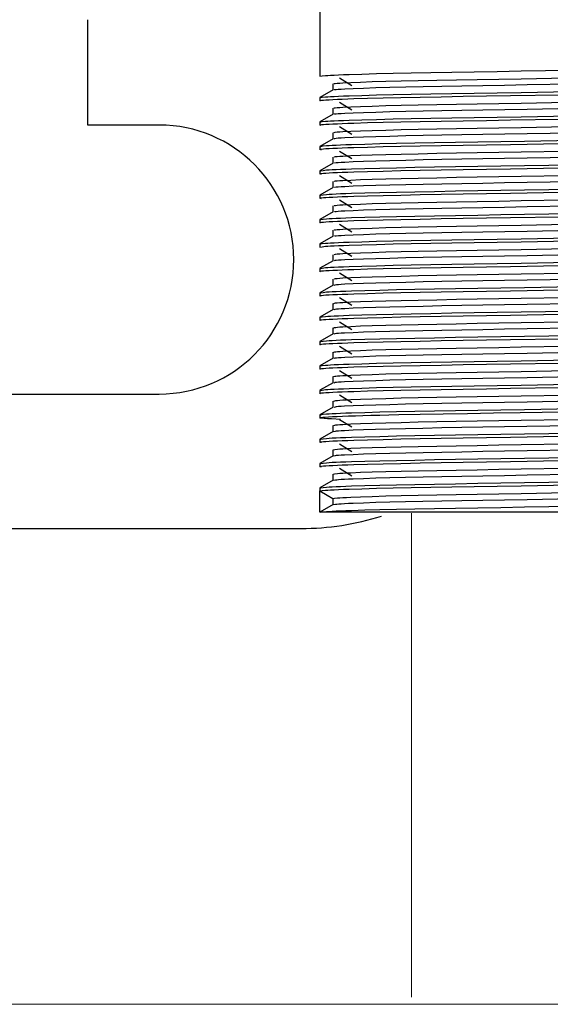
# Model space of a CAD drawing. Header units: millimetres. Extents: x 262469 to 275208, y -32539 to 9411.
# Tile 144 of 256: x 268146 to 268158, y -14149 to -14126. Entities that reach past the tile are written whole.
import ezdxf

# ---------------------------------------------------------------- set-up
doc = ezdxf.new("R2010")
doc.units = ezdxf.units.MM
doc.header["$LTSCALE"] = 100
doc.layers.add('$ IE_TELETECHNIKA', color=5, linetype='Continuous', lineweight=30)

msp = doc.modelspace()

# ---------------------------------------------------------------- linework, layer by layer
at = {"layer": '$ IE_TELETECHNIKA', "color": 7, "linetype": 'Continuous'}
for p, q in [((268153.033, -14122.219), (268153.033, -14127.752)), ((268147.597, -14128.896), (268147.597, -14126.426)), ((268153.495, -14127.788), (268153.781, -14127.967)), ((268153.344, -14128.072), (268153.035, -14128.25)), ((268153.342, -14127.931), (268153.342, -14128.073)), ((268153.342, -14127.931), (268153.342, -14128.073)), ((268153.033, -14128.252), (268153.033, -14128.324)), ((268153.342, -14128.502), (268153.342, -14128.644)), ((268153.342, -14128.502), (268153.342, -14128.644)), ((268153.495, -14128.36), (268153.781, -14128.538)), ((268153.344, -14128.643), (268153.035, -14128.822)), ((268149.274, -14128.896), (268147.597, -14128.896)), ((268153.033, -14128.824), (268153.033, -14128.895)), ((268153.495, -14128.931), (268153.781, -14129.11)), ((268153.344, -14129.214), (268153.035, -14129.393)), ((268153.342, -14129.074), (268153.342, -14129.216)), ((268153.342, -14129.074), (268153.342, -14129.216)), ((268153.033, -14129.395), (268153.033, -14129.467)), ((268153.072, -14129.477), (268153.059, -14129.473)), ((268153.342, -14129.645), (268153.342, -14129.787)), ((268153.342, -14129.645), (268153.342, -14129.787)), ((268153.495, -14129.503), (268153.781, -14129.681)), ((268153.344, -14129.786), (268153.035, -14129.965)), ((268153.033, -14129.967), (268153.033, -14130.038)), ((268153.072, -14130.048), (268153.059, -14130.045)), ((268153.495, -14130.074), (268153.781, -14130.253)), ((268153.344, -14130.357), (268153.035, -14130.536)), ((268153.342, -14130.217), (268153.342, -14130.358)), ((268153.342, -14130.217), (268153.342, -14130.358)), ((268153.033, -14130.538), (268153.033, -14130.609)), ((268153.072, -14130.619), (268153.059, -14130.616)), ((268153.495, -14130.645), (268153.781, -14130.824)), ((268153.342, -14130.788), (268153.342, -14130.93)), ((268153.342, -14130.788), (268153.342, -14130.93)), ((268153.344, -14130.929), (268153.035, -14131.107)), ((268153.033, -14131.109), (268153.033, -14131.181)), ((268153.495, -14131.217), (268153.781, -14131.395)), ((268153.344, -14131.5), (268153.035, -14131.679)), ((268153.342, -14131.359), (268153.342, -14131.501)), ((268153.342, -14131.359), (268153.342, -14131.501)), ((268153.033, -14131.681), (268153.033, -14131.752)), ((268153.495, -14131.788), (268153.781, -14131.967)), ((268153.342, -14131.931), (268153.342, -14132.073)), ((268153.342, -14131.931), (268153.342, -14132.073)), ((268153.033, -14132.252), (268153.033, -14132.324)), ((268153.344, -14132.072), (268153.035, -14132.25)), ((268153.495, -14132.36), (268153.781, -14132.538)), ((268153.344, -14132.643), (268153.035, -14132.822)), ((268153.342, -14132.502), (268153.342, -14132.644)), ((268153.342, -14132.502), (268153.342, -14132.644)), ((268153.033, -14132.824), (268153.033, -14132.895)), ((268153.495, -14132.931), (268153.781, -14133.11)), ((268153.342, -14133.074), (268153.342, -14133.215)), ((268153.342, -14133.074), (268153.342, -14133.215)), ((268153.033, -14133.395), (268153.033, -14133.467)), ((268153.344, -14133.214), (268153.035, -14133.393)), ((268153.495, -14133.502), (268153.781, -14133.681)), ((268153.344, -14133.786), (268153.035, -14133.964)), ((268153.342, -14133.645), (268153.342, -14133.787)), ((268153.342, -14133.645), (268153.342, -14133.787)), ((268153.033, -14133.967), (268153.033, -14134.038)), ((268153.495, -14134.074), (268153.781, -14134.252)), ((268153.342, -14134.217), (268153.342, -14134.358)), ((268153.342, -14134.217), (268153.342, -14134.358)), ((268153.033, -14134.538), (268153.033, -14134.609)), ((268153.344, -14134.357), (268153.035, -14134.536)), ((268153.342, -14134.788), (268153.342, -14134.93)), ((268153.342, -14134.788), (268153.342, -14134.93)), ((268153.495, -14134.645), (268153.781, -14134.824)), ((268153.344, -14134.929), (268153.035, -14135.107)), ((268140.792, -14135.195), (268149.274, -14135.195)), ((268153.033, -14135.109), (268153.033, -14135.181)), ((268153.495, -14135.217), (268153.781, -14135.395)), ((268153.342, -14135.359), (268153.342, -14135.501)), ((268153.342, -14135.359), (268153.342, -14135.501)), ((268153.033, -14135.681), (268153.033, -14135.752)), ((268153.344, -14135.5), (268153.035, -14135.679)), ((268153.072, -14135.762), (268153.033, -14135.752)), ((268153.342, -14135.931), (268153.342, -14136.073)), ((268153.342, -14135.931), (268153.342, -14136.073)), ((268153.495, -14135.788), (268153.781, -14135.967)), ((268153.344, -14136.071), (268153.035, -14136.25)), ((268153.033, -14136.252), (268153.033, -14136.324)), ((268153.072, -14136.333), (268153.059, -14136.33)), ((268153.495, -14136.359), (268153.781, -14136.538)), ((268153.344, -14136.643), (268153.035, -14136.822)), ((268153.342, -14136.502), (268153.342, -14136.644)), ((268153.342, -14136.502), (268153.342, -14136.644)), ((268153.033, -14136.824), (268153.033, -14136.895)), ((268153.072, -14136.905), (268153.059, -14136.902)), ((268153.342, -14137.074), (268153.342, -14137.215)), ((268153.342, -14137.074), (268153.342, -14137.215)), ((268153.495, -14136.931), (268153.781, -14137.109)), ((268153.344, -14137.214), (268153.035, -14137.393)), ((268153.033, -14137.395), (268153.033, -14137.461)), ((268153.033, -14137.966), (268153.033, -14137.466)), ((268153.344, -14137.786), (268153.035, -14137.964)), ((268153.342, -14137.645), (268153.342, -14137.787)), ((268164.749, -14137.966), (268153.033, -14137.966)), ((268137.474, -14138.344), (268152.592, -14138.344))]:
    msp.add_line(p, q, dxfattribs=at)
at = {"layer": '$ IE_TELETECHNIKA', "color": 7, "linetype": 'Continuous', "lineweight": 5, "ltscale": 20.32}
msp.add_line((268155.182, -14149.324), (268155.182, -14137.986), dxfattribs=at)
at = {"layer": '$ IE_TELETECHNIKA', "color": 0, "linetype": 'Continuous', "lineweight": 5, "ltscale": 16}
msp.add_line((268358.672, -14149.491), (268029.705, -14149.491), dxfattribs=at)
at = {"layer": '$ IE_TELETECHNIKA', "color": 7, "linetype": 'Continuous'}
for points in [[(268153.033, -14127.752), (268153.088, -14127.744), (268153.165, -14127.735), (268153.219, -14127.731), (268153.286, -14127.726), (268153.371, -14127.722), (268153.472, -14127.717), (268153.588, -14127.713), (268153.719, -14127.708), (268154.019, -14127.699), (268154.364, -14127.689), (268154.75, -14127.68), (268155.175, -14127.671), (268155.636, -14127.663), (268156.129, -14127.654), (268156.648, -14127.646), (268157.19, -14127.637), (268157.747, -14127.628), (268158.89, -14127.61)], [(268153.373, -14127.931), (268153.37, -14127.923), (268153.394, -14127.919), (268153.438, -14127.914), (268153.499, -14127.91), (268153.575, -14127.905), (268153.76, -14127.896), (268153.988, -14127.887), (268154.262, -14127.878), (268154.582, -14127.868), (268154.942, -14127.859), (268155.34, -14127.85), (268155.771, -14127.842), (268156.232, -14127.834), (268156.718, -14127.825), (268157.225, -14127.817), (268157.747, -14127.808), (268158.82, -14127.789)], [(268153.372, -14128.072), (268153.368, -14128.068), (268153.379, -14128.063), (268153.413, -14128.059), (268153.467, -14128.055), (268153.537, -14128.05), (268153.62, -14128.046), (268153.817, -14128.037), (268154.056, -14128.027), (268154.342, -14128.018), (268154.673, -14128.009), (268155.044, -14128), (268155.451, -14127.991), (268155.89, -14127.983), (268156.358, -14127.974), (268156.85, -14127.966), (268157.362, -14127.957), (268157.887, -14127.948), (268158.962, -14127.93)], [(268153.059, -14128.33), (268153.032, -14128.322), (268153.042, -14128.317), (268153.071, -14128.313), (268153.116, -14128.309), (268153.177, -14128.304), (268153.252, -14128.3), (268153.341, -14128.295), (268153.444, -14128.29), (268153.559, -14128.286), (268153.687, -14128.281), (268153.828, -14128.276), (268154.148, -14128.266), (268154.517, -14128.257), (268154.93, -14128.248), (268155.384, -14128.239), (268155.873, -14128.23), (268156.392, -14128.221), (268156.936, -14128.213), (268157.501, -14128.204), (268158.666, -14128.185)], [(268153.033, -14128.252), (268153.088, -14128.244), (268153.165, -14128.235), (268153.219, -14128.231), (268153.286, -14128.226), (268153.371, -14128.222), (268153.472, -14128.217), (268153.588, -14128.213), (268153.719, -14128.208), (268154.019, -14128.199), (268154.364, -14128.189), (268154.75, -14128.18), (268155.175, -14128.171), (268155.636, -14128.163), (268156.129, -14128.154), (268156.648, -14128.146), (268157.19, -14128.137), (268157.747, -14128.128), (268158.89, -14128.11)], [(268153.373, -14128.643), (268153.37, -14128.639), (268153.381, -14128.635), (268153.414, -14128.63), (268153.467, -14128.626), (268153.537, -14128.622), (268153.621, -14128.617), (268153.818, -14128.608), (268154.058, -14128.599), (268154.344, -14128.589), (268154.675, -14128.58), (268155.046, -14128.571), (268155.453, -14128.562), (268155.893, -14128.554), (268156.361, -14128.546), (268156.853, -14128.537), (268157.364, -14128.529), (268157.89, -14128.52), (268158.965, -14128.501)], [(268153.372, -14128.502), (268153.372, -14128.494), (268153.395, -14128.49), (268153.438, -14128.486), (268153.499, -14128.481), (268153.574, -14128.477), (268153.76, -14128.468), (268153.988, -14128.458), (268154.262, -14128.449), (268154.581, -14128.44), (268154.942, -14128.431), (268155.34, -14128.422), (268155.771, -14128.413), (268156.232, -14128.405), (268156.718, -14128.397), (268157.224, -14128.388), (268157.747, -14128.379), (268158.819, -14128.361)], [(268153.059, -14128.902), (268153.032, -14128.893), (268153.042, -14128.889), (268153.071, -14128.885), (268153.116, -14128.88), (268153.177, -14128.876), (268153.252, -14128.871), (268153.341, -14128.866), (268153.444, -14128.862), (268153.559, -14128.857), (268153.687, -14128.852), (268153.828, -14128.847), (268154.148, -14128.838), (268154.517, -14128.828), (268154.93, -14128.819), (268155.384, -14128.81), (268155.873, -14128.801), (268156.392, -14128.793), (268156.936, -14128.784), (268157.501, -14128.775), (268158.666, -14128.756)], [(268153.033, -14128.824), (268153.088, -14128.815), (268153.165, -14128.807), (268153.219, -14128.802), (268153.286, -14128.798), (268153.371, -14128.793), (268153.472, -14128.789), (268153.588, -14128.784), (268153.719, -14128.779), (268154.019, -14128.77), (268154.364, -14128.761), (268154.75, -14128.752), (268155.175, -14128.743), (268155.636, -14128.734), (268156.129, -14128.726), (268156.648, -14128.717), (268157.19, -14128.709), (268157.747, -14128.7), (268158.89, -14128.681)], [(268153.372, -14129.074), (268153.373, -14129.066), (268153.396, -14129.061), (268153.439, -14129.057), (268153.499, -14129.053), (268153.574, -14129.048), (268153.76, -14129.039), (268153.988, -14129.03), (268154.262, -14129.02), (268154.581, -14129.011), (268154.942, -14129.002), (268155.34, -14128.993), (268155.771, -14128.985), (268156.231, -14128.977), (268156.717, -14128.968), (268157.224, -14128.96), (268157.747, -14128.951), (268158.819, -14128.932)], [(268153.055, -14129.393), (268153.111, -14129.385), (268153.192, -14129.376), (268153.25, -14129.372), (268153.323, -14129.367), (268153.413, -14129.363), (268153.52, -14129.358), (268153.642, -14129.353), (268153.778, -14129.349), (268154.087, -14129.339), (268154.439, -14129.33), (268154.829, -14129.321), (268155.257, -14129.312), (268155.72, -14129.304), (268156.214, -14129.296), (268156.734, -14129.287), (268157.274, -14129.279), (268157.829, -14129.27), (268158.964, -14129.251)], [(268153.374, -14129.214), (268153.372, -14129.21), (268153.383, -14129.206), (268153.415, -14129.202), (268153.467, -14129.197), (268153.537, -14129.193), (268153.62, -14129.188), (268153.818, -14129.179), (268154.058, -14129.17), (268154.344, -14129.161), (268154.674, -14129.152), (268155.046, -14129.143), (268155.453, -14129.134), (268155.892, -14129.125), (268156.36, -14129.117), (268156.852, -14129.109), (268157.363, -14129.1), (268157.889, -14129.091), (268158.964, -14129.073)], [(268153.059, -14129.473), (268153.032, -14129.465), (268153.042, -14129.46), (268153.071, -14129.456), (268153.116, -14129.451), (268153.177, -14129.447), (268153.252, -14129.442), (268153.341, -14129.438), (268153.444, -14129.433), (268153.559, -14129.428), (268153.687, -14129.424), (268153.828, -14129.419), (268154.148, -14129.409), (268154.517, -14129.4), (268154.93, -14129.39), (268155.384, -14129.381), (268155.873, -14129.373), (268156.392, -14129.364), (268156.936, -14129.356), (268157.501, -14129.347), (268158.666, -14129.327)], [(268153.372, -14129.645), (268153.375, -14129.637), (268153.397, -14129.633), (268153.439, -14129.628), (268153.499, -14129.624), (268153.574, -14129.62), (268153.759, -14129.61), (268153.988, -14129.601), (268154.262, -14129.592), (268154.581, -14129.583), (268154.942, -14129.574), (268155.339, -14129.565), (268155.771, -14129.556), (268156.231, -14129.548), (268156.717, -14129.54), (268157.224, -14129.531), (268157.746, -14129.522), (268158.819, -14129.504)], [(268153.374, -14129.786), (268153.384, -14129.778), (268153.416, -14129.773), (268153.467, -14129.769), (268153.536, -14129.764), (268153.619, -14129.76), (268153.817, -14129.751), (268154.057, -14129.742), (268154.343, -14129.732), (268154.674, -14129.723), (268155.045, -14129.714), (268155.452, -14129.705), (268155.891, -14129.697), (268156.359, -14129.689), (268156.851, -14129.68), (268157.362, -14129.672), (268157.888, -14129.662), (268158.963, -14129.644)], [(268153.059, -14130.045), (268153.032, -14130.036), (268153.042, -14130.032), (268153.071, -14130.027), (268153.116, -14130.023), (268153.177, -14130.018), (268153.252, -14130.014), (268153.341, -14130.009), (268153.444, -14130.005), (268153.559, -14130), (268153.687, -14129.995), (268153.828, -14129.99), (268154.148, -14129.981), (268154.517, -14129.971), (268154.93, -14129.962), (268155.384, -14129.953), (268155.873, -14129.944), (268156.392, -14129.936), (268156.936, -14129.927), (268157.501, -14129.918), (268158.666, -14129.899)], [(268153.055, -14129.964), (268153.111, -14129.956), (268153.192, -14129.947), (268153.25, -14129.943), (268153.323, -14129.939), (268153.413, -14129.934), (268153.52, -14129.929), (268153.642, -14129.925), (268153.778, -14129.92), (268154.087, -14129.911), (268154.438, -14129.902), (268154.829, -14129.893), (268155.257, -14129.884), (268155.72, -14129.875), (268156.214, -14129.867), (268156.733, -14129.859), (268157.273, -14129.85), (268157.828, -14129.841), (268158.964, -14129.823)], [(268153.371, -14130.217), (268153.376, -14130.208), (268153.398, -14130.204), (268153.44, -14130.2), (268153.499, -14130.195), (268153.573, -14130.191), (268153.759, -14130.182), (268153.988, -14130.173), (268154.262, -14130.163), (268154.581, -14130.154), (268154.942, -14130.145), (268155.339, -14130.136), (268155.77, -14130.128), (268156.231, -14130.119), (268156.717, -14130.111), (268157.224, -14130.102), (268157.746, -14130.093), (268158.819, -14130.075)], [(268153.055, -14130.536), (268153.111, -14130.527), (268153.192, -14130.519), (268153.25, -14130.514), (268153.323, -14130.51), (268153.413, -14130.505), (268153.52, -14130.501), (268153.642, -14130.496), (268153.778, -14130.492), (268154.087, -14130.482), (268154.438, -14130.473), (268154.829, -14130.464), (268155.257, -14130.455), (268155.72, -14130.447), (268156.214, -14130.439), (268156.733, -14130.43), (268157.273, -14130.422), (268157.828, -14130.413), (268158.963, -14130.394)], [(268153.374, -14130.357), (268153.386, -14130.349), (268153.416, -14130.345), (268153.467, -14130.34), (268153.535, -14130.336), (268153.618, -14130.331), (268153.816, -14130.322), (268154.057, -14130.313), (268154.342, -14130.304), (268154.673, -14130.294), (268155.044, -14130.285), (268155.451, -14130.277), (268155.891, -14130.268), (268156.359, -14130.26), (268156.851, -14130.252), (268157.362, -14130.243), (268157.888, -14130.234), (268158.963, -14130.215)], [(268153.059, -14130.616), (268153.032, -14130.607), (268153.042, -14130.603), (268153.071, -14130.599), (268153.116, -14130.594), (268153.177, -14130.59), (268153.252, -14130.585), (268153.341, -14130.581), (268153.444, -14130.576), (268153.559, -14130.571), (268153.687, -14130.566), (268153.828, -14130.562), (268154.148, -14130.552), (268154.517, -14130.543), (268154.93, -14130.533), (268155.384, -14130.524), (268155.873, -14130.516), (268156.392, -14130.507), (268156.936, -14130.498), (268157.501, -14130.489), (268158.666, -14130.47)], [(268153.37, -14130.788), (268153.377, -14130.78), (268153.399, -14130.776), (268153.44, -14130.771), (268153.499, -14130.767), (268153.573, -14130.762), (268153.759, -14130.753), (268153.988, -14130.744), (268154.262, -14130.735), (268154.581, -14130.725), (268154.941, -14130.716), (268155.339, -14130.708), (268155.77, -14130.699), (268156.231, -14130.691), (268156.717, -14130.682), (268157.224, -14130.674), (268157.746, -14130.665), (268158.818, -14130.646)], [(268153.374, -14130.929), (268153.387, -14130.92), (268153.417, -14130.916), (268153.467, -14130.912), (268153.535, -14130.907), (268153.617, -14130.903), (268153.815, -14130.894), (268154.056, -14130.884), (268154.342, -14130.875), (268154.672, -14130.866), (268155.043, -14130.857), (268155.45, -14130.848), (268155.89, -14130.84), (268156.358, -14130.831), (268156.85, -14130.823), (268157.361, -14130.814), (268157.887, -14130.805), (268158.962, -14130.787)], [(268153.059, -14131.187), (268153.032, -14131.179), (268153.042, -14131.175), (268153.071, -14131.17), (268153.116, -14131.166), (268153.177, -14131.161), (268153.252, -14131.157), (268153.341, -14131.152), (268153.444, -14131.147), (268153.559, -14131.143), (268153.687, -14131.138), (268153.828, -14131.133), (268154.148, -14131.123), (268154.517, -14131.114), (268154.93, -14131.105), (268155.384, -14131.096), (268155.873, -14131.087), (268156.392, -14131.079), (268156.936, -14131.07), (268157.501, -14131.061), (268158.666, -14131.042)], [(268153.055, -14131.107), (268153.111, -14131.099), (268153.192, -14131.09), (268153.25, -14131.086), (268153.323, -14131.081), (268153.413, -14131.077), (268153.52, -14131.072), (268153.642, -14131.068), (268153.778, -14131.063), (268154.087, -14131.054), (268154.438, -14131.044), (268154.829, -14131.035), (268155.257, -14131.027), (268155.72, -14131.018), (268156.214, -14131.01), (268156.733, -14131.002), (268157.273, -14130.993), (268157.828, -14130.984), (268158.963, -14130.965)], [(268153.369, -14131.359), (268153.378, -14131.351), (268153.4, -14131.347), (268153.441, -14131.343), (268153.499, -14131.338), (268153.573, -14131.334), (268153.758, -14131.325), (268153.988, -14131.315), (268154.262, -14131.306), (268154.581, -14131.297), (268154.941, -14131.288), (268155.339, -14131.279), (268155.77, -14131.27), (268156.231, -14131.262), (268156.717, -14131.254), (268157.223, -14131.245), (268157.746, -14131.236), (268158.818, -14131.218)], [(268153.033, -14131.681), (268153.088, -14131.672), (268153.165, -14131.664), (268153.219, -14131.659), (268153.286, -14131.655), (268153.371, -14131.65), (268153.472, -14131.646), (268153.588, -14131.641), (268153.719, -14131.636), (268154.019, -14131.627), (268154.364, -14131.618), (268154.75, -14131.609), (268155.175, -14131.6), (268155.636, -14131.591), (268156.129, -14131.583), (268156.648, -14131.574), (268157.19, -14131.566), (268157.747, -14131.557), (268158.89, -14131.538)], [(268153.374, -14131.5), (268153.389, -14131.492), (268153.419, -14131.488), (268153.469, -14131.483), (268153.536, -14131.479), (268153.618, -14131.474), (268153.817, -14131.465), (268154.058, -14131.456), (268154.344, -14131.446), (268154.674, -14131.437), (268155.045, -14131.428), (268155.453, -14131.42), (268155.892, -14131.411), (268156.36, -14131.403), (268156.852, -14131.394), (268157.363, -14131.386), (268157.889, -14131.377), (268158.964, -14131.358)], [(268153.033, -14131.752), (268153.088, -14131.744), (268153.165, -14131.735), (268153.219, -14131.731), (268153.286, -14131.726), (268153.371, -14131.722), (268153.472, -14131.717), (268153.588, -14131.713), (268153.719, -14131.708), (268154.019, -14131.698), (268154.364, -14131.689), (268154.75, -14131.68), (268155.175, -14131.671), (268155.636, -14131.663), (268156.129, -14131.654), (268156.648, -14131.646), (268157.19, -14131.637), (268157.747, -14131.628), (268158.89, -14131.609)], [(268153.368, -14131.931), (268153.379, -14131.923), (268153.401, -14131.918), (268153.442, -14131.914), (268153.499, -14131.91), (268153.573, -14131.905), (268153.758, -14131.896), (268153.988, -14131.887), (268154.262, -14131.877), (268154.581, -14131.868), (268154.941, -14131.859), (268155.339, -14131.85), (268155.77, -14131.842), (268156.231, -14131.834), (268156.717, -14131.825), (268157.223, -14131.817), (268157.746, -14131.808), (268158.818, -14131.789)], [(268153.374, -14132.071), (268153.39, -14132.063), (268153.42, -14132.059), (268153.469, -14132.055), (268153.535, -14132.05), (268153.617, -14132.046), (268153.816, -14132.036), (268154.057, -14132.027), (268154.343, -14132.018), (268154.673, -14132.009), (268155.045, -14132), (268155.452, -14131.991), (268155.891, -14131.982), (268156.359, -14131.974), (268156.851, -14131.966), (268157.362, -14131.957), (268157.888, -14131.948), (268158.963, -14131.93)], [(268153.059, -14132.33), (268153.032, -14132.322), (268153.042, -14132.317), (268153.071, -14132.313), (268153.116, -14132.309), (268153.177, -14132.304), (268153.252, -14132.299), (268153.341, -14132.295), (268153.444, -14132.29), (268153.559, -14132.285), (268153.687, -14132.281), (268153.828, -14132.276), (268154.148, -14132.266), (268154.517, -14132.257), (268154.93, -14132.248), (268155.384, -14132.239), (268155.873, -14132.23), (268156.392, -14132.221), (268156.936, -14132.213), (268157.501, -14132.204), (268158.666, -14132.185)], [(268153.033, -14132.252), (268153.088, -14132.244), (268153.165, -14132.235), (268153.219, -14132.231), (268153.286, -14132.226), (268153.371, -14132.222), (268153.472, -14132.217), (268153.588, -14132.213), (268153.719, -14132.208), (268154.019, -14132.198), (268154.364, -14132.189), (268154.75, -14132.18), (268155.175, -14132.171), (268155.636, -14132.163), (268156.129, -14132.154), (268156.648, -14132.146), (268157.19, -14132.137), (268157.747, -14132.128), (268158.89, -14132.109)], [(268153.366, -14132.502), (268153.38, -14132.494), (268153.403, -14132.49), (268153.442, -14132.485), (268153.499, -14132.481), (268153.572, -14132.477), (268153.758, -14132.467), (268153.988, -14132.458), (268154.262, -14132.449), (268154.581, -14132.44), (268154.941, -14132.431), (268155.339, -14132.422), (268155.77, -14132.413), (268156.231, -14132.405), (268156.717, -14132.397), (268157.223, -14132.388), (268157.746, -14132.379), (268158.818, -14132.361)], [(268153.055, -14132.821), (268153.111, -14132.813), (268153.192, -14132.804), (268153.25, -14132.8), (268153.323, -14132.796), (268153.413, -14132.791), (268153.52, -14132.787), (268153.642, -14132.782), (268153.778, -14132.777), (268154.087, -14132.768), (268154.438, -14132.759), (268154.829, -14132.75), (268155.257, -14132.741), (268155.72, -14132.733), (268156.214, -14132.724), (268156.733, -14132.716), (268157.273, -14132.707), (268157.828, -14132.698), (268158.964, -14132.68)], [(268153.373, -14132.643), (268153.392, -14132.635), (268153.421, -14132.63), (268153.469, -14132.626), (268153.535, -14132.622), (268153.616, -14132.617), (268153.815, -14132.608), (268154.057, -14132.599), (268154.343, -14132.589), (268154.673, -14132.58), (268155.044, -14132.571), (268155.451, -14132.562), (268155.89, -14132.554), (268156.358, -14132.546), (268156.85, -14132.537), (268157.362, -14132.529), (268157.887, -14132.52), (268158.963, -14132.501)], [(268153.059, -14132.902), (268153.032, -14132.893), (268153.042, -14132.889), (268153.071, -14132.884), (268153.116, -14132.88), (268153.177, -14132.875), (268153.252, -14132.871), (268153.341, -14132.866), (268153.444, -14132.862), (268153.559, -14132.857), (268153.687, -14132.852), (268153.828, -14132.847), (268154.148, -14132.838), (268154.517, -14132.828), (268154.93, -14132.819), (268155.384, -14132.81), (268155.873, -14132.801), (268156.392, -14132.793), (268156.936, -14132.784), (268157.501, -14132.775), (268158.666, -14132.756)], [(268153.364, -14133.074), (268153.381, -14133.065), (268153.404, -14133.061), (268153.443, -14133.057), (268153.5, -14133.052), (268153.572, -14133.048), (268153.758, -14133.039), (268153.988, -14133.03), (268154.262, -14133.02), (268154.581, -14133.011), (268154.941, -14133.002), (268155.339, -14132.993), (268155.77, -14132.985), (268156.231, -14132.976), (268156.716, -14132.968), (268157.223, -14132.959), (268157.745, -14132.951), (268158.818, -14132.932)], [(268153.372, -14133.214), (268153.393, -14133.206), (268153.422, -14133.202), (268153.469, -14133.197), (268153.535, -14133.193), (268153.616, -14133.188), (268153.814, -14133.179), (268154.056, -14133.17), (268154.342, -14133.161), (268154.672, -14133.152), (268155.043, -14133.143), (268155.45, -14133.134), (268155.89, -14133.125), (268156.357, -14133.117), (268156.849, -14133.109), (268157.361, -14133.1), (268157.887, -14133.091), (268158.962, -14133.072)], [(268153.059, -14133.473), (268153.032, -14133.464), (268153.042, -14133.46), (268153.071, -14133.456), (268153.116, -14133.451), (268153.177, -14133.447), (268153.252, -14133.442), (268153.341, -14133.438), (268153.444, -14133.433), (268153.559, -14133.428), (268153.687, -14133.423), (268153.828, -14133.419), (268154.148, -14133.409), (268154.517, -14133.4), (268154.93, -14133.39), (268155.384, -14133.381), (268155.873, -14133.373), (268156.392, -14133.364), (268156.936, -14133.355), (268157.501, -14133.346), (268158.666, -14133.327)], [(268153.033, -14133.395), (268153.088, -14133.387), (268153.165, -14133.378), (268153.219, -14133.374), (268153.286, -14133.369), (268153.371, -14133.365), (268153.472, -14133.36), (268153.588, -14133.355), (268153.719, -14133.351), (268154.019, -14133.341), (268154.364, -14133.332), (268154.75, -14133.323), (268155.175, -14133.314), (268155.636, -14133.305), (268156.129, -14133.297), (268156.648, -14133.289), (268157.19, -14133.28), (268157.747, -14133.271), (268158.89, -14133.252)], [(268153.362, -14133.645), (268153.381, -14133.637), (268153.405, -14133.633), (268153.444, -14133.628), (268153.5, -14133.624), (268153.572, -14133.619), (268153.757, -14133.61), (268153.988, -14133.601), (268154.262, -14133.592), (268154.581, -14133.583), (268154.941, -14133.573), (268155.339, -14133.565), (268155.77, -14133.556), (268156.23, -14133.548), (268156.716, -14133.539), (268157.223, -14133.531), (268157.745, -14133.522), (268158.817, -14133.504)], [(268153.371, -14133.786), (268153.394, -14133.777), (268153.423, -14133.773), (268153.47, -14133.769), (268153.535, -14133.764), (268153.615, -14133.76), (268153.814, -14133.751), (268154.056, -14133.741), (268154.341, -14133.732), (268154.671, -14133.723), (268155.042, -14133.714), (268155.449, -14133.705), (268155.889, -14133.697), (268156.357, -14133.688), (268156.849, -14133.68), (268157.36, -14133.671), (268157.886, -14133.662), (268158.961, -14133.644)], [(268153.055, -14133.964), (268153.111, -14133.956), (268153.192, -14133.947), (268153.25, -14133.943), (268153.323, -14133.938), (268153.413, -14133.934), (268153.52, -14133.929), (268153.642, -14133.925), (268153.778, -14133.92), (268154.087, -14133.911), (268154.438, -14133.902), (268154.829, -14133.893), (268155.257, -14133.884), (268155.72, -14133.875), (268156.214, -14133.867), (268156.733, -14133.859), (268157.273, -14133.85), (268157.828, -14133.841), (268158.963, -14133.822)], [(268153.059, -14134.044), (268153.032, -14134.036), (268153.042, -14134.032), (268153.071, -14134.027), (268153.116, -14134.023), (268153.177, -14134.018), (268153.252, -14134.014), (268153.341, -14134.009), (268153.444, -14134.004), (268153.559, -14134), (268153.687, -14133.995), (268153.828, -14133.99), (268154.148, -14133.98), (268154.517, -14133.971), (268154.93, -14133.962), (268155.384, -14133.953), (268155.873, -14133.944), (268156.392, -14133.936), (268156.936, -14133.927), (268157.501, -14133.918), (268158.666, -14133.899)], [(268153.36, -14134.216), (268153.382, -14134.208), (268153.405, -14134.204), (268153.444, -14134.2), (268153.5, -14134.195), (268153.572, -14134.191), (268153.757, -14134.182), (268153.988, -14134.172), (268154.262, -14134.163), (268154.581, -14134.154), (268154.941, -14134.145), (268155.339, -14134.136), (268155.77, -14134.128), (268156.23, -14134.119), (268156.716, -14134.111), (268157.223, -14134.102), (268157.745, -14134.093), (268158.817, -14134.075)], [(268153.37, -14134.357), (268153.395, -14134.349), (268153.424, -14134.345), (268153.471, -14134.34), (268153.536, -14134.336), (268153.616, -14134.331), (268153.815, -14134.322), (268154.057, -14134.313), (268154.343, -14134.304), (268154.673, -14134.294), (268155.044, -14134.285), (268155.451, -14134.277), (268155.891, -14134.268), (268156.359, -14134.26), (268156.851, -14134.251), (268157.362, -14134.243), (268157.888, -14134.234), (268158.963, -14134.215)], [(268153.059, -14134.616), (268153.032, -14134.607), (268153.042, -14134.603), (268153.071, -14134.599), (268153.116, -14134.594), (268153.177, -14134.59), (268153.252, -14134.585), (268153.341, -14134.58), (268153.444, -14134.576), (268153.559, -14134.571), (268153.687, -14134.566), (268153.828, -14134.561), (268154.148, -14134.552), (268154.517, -14134.542), (268154.93, -14134.533), (268155.384, -14134.524), (268155.873, -14134.516), (268156.392, -14134.507), (268156.936, -14134.498), (268157.501, -14134.489), (268158.666, -14134.47)], [(268153.033, -14134.538), (268153.088, -14134.529), (268153.165, -14134.521), (268153.219, -14134.516), (268153.286, -14134.512), (268153.371, -14134.507), (268153.472, -14134.503), (268153.588, -14134.498), (268153.719, -14134.493), (268154.019, -14134.484), (268154.364, -14134.475), (268154.75, -14134.466), (268155.175, -14134.457), (268155.636, -14134.448), (268156.129, -14134.44), (268156.648, -14134.431), (268157.19, -14134.423), (268157.747, -14134.414), (268158.89, -14134.395)], [(268153.357, -14134.788), (268153.382, -14134.78), (268153.406, -14134.775), (268153.445, -14134.771), (268153.501, -14134.767), (268153.572, -14134.762), (268153.658, -14134.758), (268153.757, -14134.753), (268153.988, -14134.744), (268154.262, -14134.735), (268154.581, -14134.725), (268154.941, -14134.716), (268155.339, -14134.707), (268155.77, -14134.699), (268156.23, -14134.691), (268156.716, -14134.682), (268157.223, -14134.674), (268157.745, -14134.665), (268158.817, -14134.646)], [(268153.368, -14134.929), (268153.396, -14134.92), (268153.425, -14134.916), (268153.472, -14134.912), (268153.536, -14134.907), (268153.615, -14134.903), (268153.814, -14134.893), (268154.056, -14134.884), (268154.342, -14134.875), (268154.672, -14134.866), (268155.043, -14134.857), (268155.45, -14134.848), (268155.89, -14134.84), (268156.358, -14134.831), (268156.85, -14134.823), (268157.361, -14134.814), (268157.887, -14134.805), (268158.962, -14134.787)], [(268153.033, -14135.109), (268153.088, -14135.101), (268153.165, -14135.092), (268153.219, -14135.088), (268153.286, -14135.083), (268153.371, -14135.079), (268153.472, -14135.074), (268153.588, -14135.07), (268153.719, -14135.065), (268154.019, -14135.056), (268154.364, -14135.046), (268154.75, -14135.037), (268155.175, -14135.028), (268155.636, -14135.02), (268156.129, -14135.011), (268156.648, -14135.003), (268157.19, -14134.994), (268157.747, -14134.985), (268158.89, -14134.966)], [(268153.059, -14135.187), (268153.032, -14135.179), (268153.042, -14135.174), (268153.071, -14135.17), (268153.116, -14135.166), (268153.177, -14135.161), (268153.252, -14135.157), (268153.341, -14135.152), (268153.444, -14135.147), (268153.559, -14135.142), (268153.687, -14135.138), (268153.828, -14135.133), (268154.148, -14135.123), (268154.517, -14135.114), (268154.93, -14135.105), (268155.384, -14135.096), (268155.873, -14135.087), (268156.392, -14135.078), (268156.936, -14135.07), (268157.501, -14135.061), (268158.666, -14135.042)], [(268153.355, -14135.359), (268153.382, -14135.351), (268153.407, -14135.347), (268153.446, -14135.343), (268153.501, -14135.338), (268153.573, -14135.334), (268153.658, -14135.329), (268153.757, -14135.324), (268153.987, -14135.315), (268154.262, -14135.306), (268154.581, -14135.297), (268154.941, -14135.288), (268155.339, -14135.279), (268155.77, -14135.27), (268156.23, -14135.262), (268156.716, -14135.254), (268157.223, -14135.245), (268157.745, -14135.236), (268158.817, -14135.218)], [(268153.366, -14135.5), (268153.397, -14135.492), (268153.426, -14135.487), (268153.472, -14135.483), (268153.536, -14135.479), (268153.615, -14135.474), (268153.813, -14135.465), (268154.056, -14135.456), (268154.342, -14135.446), (268154.672, -14135.437), (268155.043, -14135.428), (268155.45, -14135.419), (268155.889, -14135.411), (268156.357, -14135.403), (268156.849, -14135.394), (268157.361, -14135.386), (268157.886, -14135.377), (268158.962, -14135.358)], [(268153.515, -14135.788), (268153.305, -14135.778), (268153.213, -14135.773), (268153.135, -14135.768), (268153.078, -14135.763), (268153.044, -14135.758), (268153.033, -14135.753), (268153.039, -14135.749), (268153.063, -14135.744), (268153.103, -14135.739), (268153.161, -14135.734), (268153.236, -14135.729), (268153.329, -14135.724), (268153.439, -14135.719), (268153.566, -14135.713), (268153.709, -14135.708), (268153.868, -14135.703), (268154.043, -14135.698), (268154.232, -14135.692), (268154.436, -14135.687), (268154.653, -14135.682), (268154.883, -14135.677), (268155.38, -14135.667), (268155.919, -14135.658), (268156.494, -14135.648), (268157.099, -14135.638), (268157.726, -14135.628), (268160.298, -14135.586)], [(268153.055, -14135.679), (268153.111, -14135.67), (268153.192, -14135.662), (268153.25, -14135.657), (268153.323, -14135.653), (268153.413, -14135.648), (268153.52, -14135.644), (268153.642, -14135.639), (268153.778, -14135.634), (268154.087, -14135.625), (268154.438, -14135.616), (268154.829, -14135.607), (268155.257, -14135.598), (268155.72, -14135.59), (268156.214, -14135.581), (268156.733, -14135.573), (268157.273, -14135.564), (268157.828, -14135.555), (268158.964, -14135.537)], [(268153.352, -14135.931), (268153.382, -14135.922), (268153.408, -14135.918), (268153.447, -14135.914), (268153.502, -14135.91), (268153.573, -14135.905), (268153.658, -14135.9), (268153.756, -14135.896), (268153.987, -14135.887), (268154.262, -14135.877), (268154.581, -14135.868), (268154.941, -14135.859), (268155.339, -14135.85), (268155.77, -14135.842), (268156.23, -14135.834), (268156.716, -14135.825), (268157.222, -14135.817), (268157.745, -14135.808), (268158.817, -14135.789)], [(268153.364, -14136.071), (268153.397, -14136.063), (268153.427, -14136.059), (268153.472, -14136.055), (268153.536, -14136.05), (268153.614, -14136.046), (268153.812, -14136.036), (268154.055, -14136.027), (268154.341, -14136.018), (268154.671, -14136.009), (268155.042, -14136), (268155.449, -14135.991), (268155.888, -14135.983), (268156.356, -14135.974), (268156.848, -14135.966), (268157.359, -14135.957), (268157.885, -14135.948), (268158.961, -14135.93)], [(268153.055, -14136.25), (268153.111, -14136.241), (268153.192, -14136.233), (268153.25, -14136.229), (268153.323, -14136.224), (268153.413, -14136.22), (268153.52, -14136.215), (268153.642, -14136.21), (268153.778, -14136.206), (268154.087, -14136.196), (268154.438, -14136.187), (268154.829, -14136.178), (268155.257, -14136.169), (268155.72, -14136.161), (268156.214, -14136.153), (268156.733, -14136.144), (268157.273, -14136.136), (268157.828, -14136.127), (268158.964, -14136.108)], [(268153.059, -14136.33), (268153.032, -14136.322), (268153.042, -14136.317), (268153.071, -14136.313), (268153.116, -14136.308), (268153.177, -14136.304), (268153.252, -14136.299), (268153.341, -14136.295), (268153.444, -14136.29), (268153.559, -14136.285), (268153.687, -14136.281), (268153.828, -14136.276), (268154.148, -14136.266), (268154.517, -14136.257), (268154.93, -14136.247), (268155.384, -14136.238), (268155.873, -14136.23), (268156.392, -14136.221), (268156.936, -14136.213), (268157.501, -14136.203), (268158.666, -14136.184)], [(268153.349, -14136.502), (268153.382, -14136.494), (268153.447, -14136.485), (268153.502, -14136.481), (268153.573, -14136.476), (268153.658, -14136.472), (268153.756, -14136.467), (268153.987, -14136.458), (268154.262, -14136.449), (268154.581, -14136.44), (268154.941, -14136.43), (268155.338, -14136.422), (268155.77, -14136.413), (268156.23, -14136.405), (268156.716, -14136.397), (268157.222, -14136.388), (268157.745, -14136.379), (268158.817, -14136.361)], [(268153.362, -14136.643), (268153.398, -14136.634), (268153.428, -14136.63), (268153.474, -14136.626), (268153.537, -14136.621), (268153.615, -14136.617), (268153.813, -14136.608), (268154.057, -14136.598), (268154.343, -14136.589), (268154.673, -14136.58), (268155.044, -14136.571), (268155.451, -14136.562), (268155.89, -14136.554), (268156.358, -14136.546), (268156.85, -14136.537), (268157.361, -14136.528), (268157.887, -14136.519), (268158.962, -14136.501)], [(268153.059, -14136.902), (268153.032, -14136.893), (268153.042, -14136.889), (268153.071, -14136.884), (268153.116, -14136.88), (268153.177, -14136.875), (268153.252, -14136.871), (268153.341, -14136.866), (268153.444, -14136.861), (268153.559, -14136.857), (268153.687, -14136.852), (268153.828, -14136.847), (268154.148, -14136.838), (268154.517, -14136.828), (268154.93, -14136.819), (268155.384, -14136.81), (268155.873, -14136.801), (268156.392, -14136.793), (268156.936, -14136.784), (268157.501, -14136.775), (268158.666, -14136.756)], [(268153.055, -14136.821), (268153.111, -14136.813), (268153.192, -14136.804), (268153.25, -14136.8), (268153.323, -14136.795), (268153.413, -14136.791), (268153.52, -14136.786), (268153.642, -14136.782), (268153.778, -14136.777), (268154.087, -14136.768), (268154.438, -14136.759), (268154.829, -14136.75), (268155.257, -14136.741), (268155.72, -14136.732), (268156.214, -14136.724), (268156.733, -14136.716), (268157.273, -14136.707), (268157.829, -14136.698), (268158.964, -14136.68)], [(268153.346, -14137.074), (268153.381, -14137.065), (268153.448, -14137.057), (268153.503, -14137.052), (268153.573, -14137.048), (268153.658, -14137.043), (268153.756, -14137.039), (268153.987, -14137.029), (268154.262, -14137.02), (268154.581, -14137.011), (268154.941, -14137.002), (268155.338, -14136.993), (268155.77, -14136.985), (268156.23, -14136.976), (268156.716, -14136.968), (268157.222, -14136.959), (268157.745, -14136.95), (268158.817, -14136.932)], [(268153.36, -14137.214), (268153.398, -14137.206), (268153.429, -14137.202), (268153.474, -14137.197), (268153.537, -14137.193), (268153.615, -14137.188), (268153.708, -14137.184), (268153.813, -14137.179), (268154.056, -14137.17), (268154.342, -14137.161), (268154.672, -14137.151), (268155.043, -14137.142), (268155.45, -14137.134), (268155.89, -14137.125), (268156.357, -14137.117), (268156.849, -14137.109), (268157.361, -14137.1), (268157.887, -14137.091), (268158.962, -14137.072)], [(268153.033, -14137.466), (268153.088, -14137.458), (268153.165, -14137.449), (268153.219, -14137.445), (268153.286, -14137.44), (268153.371, -14137.436), (268153.472, -14137.431), (268153.588, -14137.427), (268153.719, -14137.422), (268154.019, -14137.413), (268154.364, -14137.403), (268154.75, -14137.394), (268155.175, -14137.385), (268155.636, -14137.377), (268156.129, -14137.368), (268156.648, -14137.36), (268157.19, -14137.351), (268157.747, -14137.342), (268158.89, -14137.324)], [(268153.055, -14137.393), (268153.111, -14137.384), (268153.192, -14137.376), (268153.25, -14137.371), (268153.323, -14137.367), (268153.413, -14137.362), (268153.52, -14137.358), (268153.642, -14137.353), (268153.778, -14137.349), (268154.087, -14137.339), (268154.439, -14137.33), (268154.829, -14137.321), (268155.257, -14137.312), (268155.72, -14137.304), (268156.214, -14137.296), (268156.734, -14137.287), (268157.274, -14137.278), (268157.829, -14137.269), (268158.964, -14137.251)], [(268153.033, -14137.466), (268153.206, -14137.566), (268153.342, -14137.645)], [(268153.342, -14137.645), (268153.38, -14137.637), (268153.449, -14137.628), (268153.503, -14137.624), (268153.574, -14137.619), (268153.658, -14137.615), (268153.756, -14137.61), (268153.987, -14137.601), (268154.263, -14137.592), (268154.581, -14137.582), (268154.941, -14137.573), (268155.339, -14137.565), (268155.77, -14137.556), (268156.23, -14137.548), (268156.716, -14137.539), (268157.223, -14137.531), (268157.745, -14137.522), (268158.817, -14137.503)], [(268153.357, -14137.786), (268153.398, -14137.777), (268153.429, -14137.773), (268153.475, -14137.769), (268153.537, -14137.764), (268153.615, -14137.76), (268153.707, -14137.755), (268153.812, -14137.751), (268154.055, -14137.741), (268154.342, -14137.732), (268154.672, -14137.723), (268155.042, -14137.714), (268155.449, -14137.705), (268155.889, -14137.697), (268156.357, -14137.688), (268156.848, -14137.68), (268157.36, -14137.671), (268157.886, -14137.662), (268158.961, -14137.644)], [(268153.055, -14137.964), (268153.111, -14137.956), (268153.192, -14137.947), (268153.25, -14137.943), (268153.323, -14137.938), (268153.413, -14137.934), (268153.52, -14137.929), (268153.642, -14137.925), (268153.778, -14137.92), (268154.087, -14137.911), (268154.438, -14137.901), (268154.829, -14137.892), (268155.257, -14137.884), (268155.72, -14137.875), (268156.214, -14137.867), (268156.733, -14137.859), (268157.273, -14137.85), (268157.828, -14137.841), (268158.964, -14137.822)]]:
    msp.add_lwpolyline(points, dxfattribs=at)
for centre, radius, end in [((268149.274, -14132.045), 3.15, 90), ((268152.592, -14132.045), 6.299, 287.4576)]:
    msp.add_arc(centre, radius, 270, end, dxfattribs=at)

doc.saveas('drawing.dxf')
